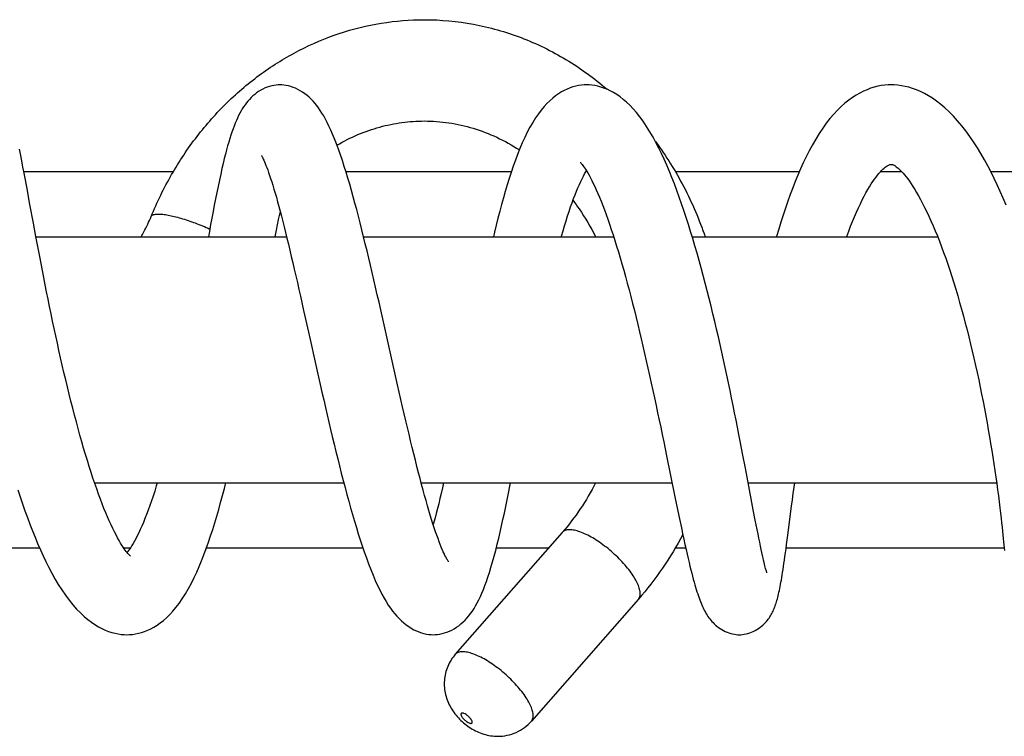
# Model space of a CAD drawing. Header units: millimetres. Extents: x 224 to 1420, y -1347 to 980.
# Tile 34 of 65: x 1145 to 1213, y -473 to -424. Entities that reach past the tile are written whole.
import ezdxf

# ---------------------------------------------------------------- set-up
doc = ezdxf.new("R2010")
doc.units = ezdxf.units.MM
doc.header["$LTSCALE"] = 77.505185
doc.layers.get('0').update_dxf_attribs({"linetype": 'CONTINUOUS'})

msp = doc.modelspace()

# ---------------------------------------------------------------- linework, layer by layer
at = {"color": 6, "linetype": 'CONTINUOUS'}
for p, q in [((1145.232, -434.111), (1155.569, -434.111)), ((1167.497, -434.111), (1178.937, -434.111)), ((1190.27, -434.111), (1198.841, -434.111)), ((1204.459, -434.111), (1205.918, -434.111)), ((1212.079, -434.111), (1218.381, -434.111)), ((1145.431, -435.169), (1145.295, -434.442)), ((1146.064, -438.584), (1145.896, -437.682)), ((1146.069, -438.611), (1163.398, -438.611)), ((1168.721, -438.611), (1186.008, -438.611)), ((1191.44, -438.611), (1208.405, -438.611)), ((1164.355, -442.724), (1164.575, -443.702)), ((1170.139, -444.693), (1169.903, -443.649)), ((1170.841, -447.816), (1170.139, -444.693)), ((1165.37, -447.267), (1165.604, -448.309)), ((1171.073, -448.843), (1170.841, -447.816)), ((1189.466, -452.774), (1189.668, -453.757)), ((1189.668, -453.757), (1190.244, -456.581)), ((1195.117, -454.607), (1194.942, -453.693)), ((1195.518, -456.718), (1195.117, -454.607)), ((1150.122, -455.611), (1167.352, -455.611)), ((1172.7, -455.611), (1190.046, -455.611)), ((1195.308, -455.611), (1212.482, -455.611)), ((1190.244, -456.581), (1190.424, -457.46)), ((1195.662, -457.477), (1195.518, -456.718)), ((1198.047, -459.234), (1198.312, -457.221)), ((1195.798, -458.186), (1195.662, -457.477)), ((1182.456, -459.037), (1175.059, -467.466)), ((1138.029, -460.111), (1146.317, -460.111)), ((1152.132, -460.111), (1152.596, -460.111)), ((1157.858, -460.111), (1168.671, -460.111)), ((1177.894, -460.111), (1181.513, -460.111)), ((1190.269, -460.111), (1190.989, -460.111)), ((1197.93, -460.111), (1213.005, -460.111)), ((1196.606, -461.825), (1196.607, -461.826)), ((1187.717, -463.654), (1180.32, -472.083))]:
    msp.add_line(p, q, dxfattribs=at)
for points in [[(1162.933, -428.111), (1162.811, -428.114), (1162.665, -428.126), (1162.517, -428.147), (1162.368, -428.178), (1162.216, -428.218), (1162.063, -428.269), (1161.911, -428.33), (1161.759, -428.401), (1161.61, -428.482), (1161.464, -428.572), (1161.324, -428.669), (1161.189, -428.773), (1161.062, -428.883), (1160.942, -428.996), (1160.829, -429.114), (1160.721, -429.236), (1160.619, -429.362), (1160.521, -429.493), (1160.426, -429.63), (1160.335, -429.772), (1160.247, -429.92), (1160.163, -430.074), (1160.081, -430.235), (1160, -430.404), (1159.922, -430.58), (1159.844, -430.765), (1159.768, -430.959), (1159.693, -431.162), (1159.618, -431.374), (1159.544, -431.597), (1159.47, -431.831), (1159.396, -432.078), (1159.321, -432.337), (1159.247, -432.61), (1159.17, -432.899), (1159.092, -433.208), (1159.012, -433.54), (1158.927, -433.901), (1158.84, -434.29), (1158.75, -434.702), (1158.66, -435.127), (1158.572, -435.558), (1158.486, -435.99), (1158.4, -436.425), (1158.316, -436.866), (1158.231, -437.315), (1158.146, -437.771), (1158.061, -438.236), (1157.992, -438.611)], [(1169.903, -443.649), (1169.785, -443.13), (1169.668, -442.613), (1169.55, -442.1), (1169.432, -441.59), (1169.314, -441.084), (1169.196, -440.581), (1169.077, -440.081), (1168.958, -439.585), (1168.839, -439.095), (1168.72, -438.61), (1168.601, -438.131), (1168.482, -437.659), (1168.362, -437.194), (1168.242, -436.737), (1168.122, -436.286), (1168.001, -435.843), (1167.879, -435.407), (1167.757, -434.979), (1167.634, -434.559), (1167.509, -434.148), (1167.382, -433.744), (1167.253, -433.344), (1167.119, -432.948), (1166.983, -432.561), (1166.846, -432.192), (1166.712, -431.847), (1166.581, -431.528), (1166.453, -431.234), (1166.327, -430.962), (1166.204, -430.711), (1166.082, -430.479), (1165.962, -430.265), (1165.842, -430.065), (1165.721, -429.878), (1165.599, -429.703), (1165.476, -429.539), (1165.351, -429.385), (1165.223, -429.241), (1165.092, -429.104), (1164.955, -428.974), (1164.811, -428.848), (1164.659, -428.729), (1164.501, -428.618), (1164.34, -428.517), (1164.179, -428.429), (1164.017, -428.351), (1163.855, -428.285), (1163.692, -428.229), (1163.531, -428.184), (1163.372, -428.151), (1163.216, -428.128), (1163.063, -428.114), (1162.933, -428.111)], [(1184.137, -428.111), (1183.973, -428.116), (1183.78, -428.132), (1183.585, -428.16), (1183.389, -428.2), (1183.192, -428.254), (1182.994, -428.32), (1182.795, -428.401), (1182.595, -428.495), (1182.394, -428.605), (1182.194, -428.73), (1181.993, -428.871), (1181.792, -429.029), (1181.591, -429.207), (1181.391, -429.403), (1181.192, -429.619), (1180.997, -429.854), (1180.802, -430.112), (1180.607, -430.395), (1180.413, -430.705), (1180.222, -431.037), (1180.038, -431.387), (1179.86, -431.752), (1179.688, -432.131), (1179.523, -432.52), (1179.364, -432.919), (1179.21, -433.327), (1179.062, -433.742), (1178.918, -434.165), (1178.779, -434.594), (1178.643, -435.031), (1178.511, -435.474), (1178.381, -435.926), (1178.254, -436.385), (1178.128, -436.851), (1178.005, -437.325), (1177.884, -437.806), (1177.765, -438.293), (1177.689, -438.611)], [(1194.942, -453.693), (1194.852, -453.223), (1194.759, -452.747), (1194.665, -452.264), (1194.568, -451.774), (1194.469, -451.278), (1194.368, -450.775), (1194.265, -450.266), (1194.16, -449.752), (1194.052, -449.233), (1193.943, -448.709), (1193.831, -448.183), (1193.717, -447.653), (1193.601, -447.122), (1193.484, -446.591), (1193.365, -446.06), (1193.244, -445.529), (1193.121, -444.998), (1192.996, -444.466), (1192.868, -443.934), (1192.738, -443.401), (1192.606, -442.87), (1192.472, -442.339), (1192.336, -441.811), (1192.197, -441.287), (1192.057, -440.766), (1191.915, -440.251), (1191.771, -439.741), (1191.626, -439.236), (1191.478, -438.737), (1191.328, -438.244), (1191.176, -437.756), (1191.021, -437.274), (1190.864, -436.798), (1190.704, -436.329), (1190.542, -435.866), (1190.376, -435.411), (1190.207, -434.962), (1190.035, -434.522), (1189.86, -434.091), (1189.681, -433.669), (1189.5, -433.26), (1189.315, -432.863), (1189.127, -432.478), (1188.933, -432.1), (1188.728, -431.725), (1188.51, -431.35), (1188.281, -430.982), (1188.045, -430.633), (1187.81, -430.312), (1187.58, -430.024), (1187.353, -429.764), (1187.126, -429.527), (1186.9, -429.312), (1186.673, -429.116), (1186.447, -428.941), (1186.222, -428.785), (1185.998, -428.647), (1185.776, -428.526), (1185.556, -428.422), (1185.338, -428.335), (1185.124, -428.263), (1184.914, -428.205), (1184.708, -428.162), (1184.505, -428.133), (1184.306, -428.116), (1184.137, -428.111)], [(1205.194, -428.111), (1204.99, -428.116), (1204.746, -428.135), (1204.504, -428.168), (1204.261, -428.215), (1204.016, -428.276), (1203.77, -428.353), (1203.522, -428.446), (1203.272, -428.555), (1203.021, -428.682), (1202.767, -428.827), (1202.511, -428.993), (1202.253, -429.179), (1201.994, -429.386), (1201.734, -429.616), (1201.475, -429.869), (1201.217, -430.145), (1200.96, -430.445), (1200.706, -430.769), (1200.456, -431.115), (1200.211, -431.481), (1199.973, -431.866), (1199.743, -432.264), (1199.522, -432.672), (1199.312, -433.086), (1199.113, -433.503), (1198.922, -433.924), (1198.737, -434.351), (1198.558, -434.786), (1198.383, -435.231), (1198.213, -435.686), (1198.046, -436.151), (1197.883, -436.625), (1197.723, -437.107), (1197.567, -437.598), (1197.415, -438.096), (1197.267, -438.601), (1197.264, -438.611)], [(1213.136, -436.422), (1212.936, -435.946), (1212.732, -435.479), (1212.523, -435.022), (1212.311, -434.575), (1212.093, -434.137), (1211.869, -433.708), (1211.638, -433.285), (1211.398, -432.868), (1211.151, -432.461), (1210.894, -432.062), (1210.629, -431.675), (1210.355, -431.3), (1210.075, -430.941), (1209.787, -430.6), (1209.494, -430.278), (1209.2, -429.98), (1208.906, -429.707), (1208.614, -429.46), (1208.326, -429.239), (1208.043, -429.042), (1207.763, -428.867), (1207.486, -428.712), (1207.212, -428.578), (1206.943, -428.462), (1206.677, -428.364), (1206.416, -428.283), (1206.158, -428.219), (1205.903, -428.17), (1205.652, -428.136), (1205.404, -428.117), (1205.194, -428.111)], [(1145.295, -434.442), (1145.232, -434.11), (1145.173, -433.799), (1145.117, -433.51), (1145.065, -433.242), (1145.015, -432.994), (1144.969, -432.762), (1144.924, -432.546)], [(1161.655, -433), (1161.658, -433.006), (1161.667, -433.019), (1161.681, -433.043), (1161.7, -433.077), (1161.724, -433.12), (1161.753, -433.176), (1161.787, -433.245), (1161.826, -433.329), (1161.87, -433.428), (1161.919, -433.544), (1161.972, -433.676), (1162.03, -433.824), (1162.091, -433.989), (1162.156, -434.17), (1162.223, -434.367), (1162.294, -434.579), (1162.367, -434.806), (1162.443, -435.051), (1162.522, -435.312), (1162.604, -435.589), (1162.687, -435.882), (1162.773, -436.189), (1162.861, -436.511), (1162.951, -436.846), (1163.042, -437.194), (1163.135, -437.555), (1163.229, -437.927), (1163.325, -438.312), (1163.422, -438.709), (1163.521, -439.118), (1163.622, -439.538), (1163.723, -439.969), (1163.826, -440.408), (1163.93, -440.856), (1164.035, -441.312), (1164.141, -441.776), (1164.248, -442.246), (1164.355, -442.724)], [(1183.69, -433.468), (1183.695, -433.472), (1183.707, -433.483), (1183.727, -433.503), (1183.753, -433.532), (1183.787, -433.571), (1183.829, -433.622), (1183.877, -433.684), (1183.932, -433.759), (1183.993, -433.846), (1184.059, -433.947), (1184.133, -434.064), (1184.214, -434.199), (1184.303, -434.356), (1184.398, -434.531), (1184.496, -434.721), (1184.597, -434.924), (1184.7, -435.141), (1184.805, -435.372), (1184.913, -435.618), (1185.023, -435.878), (1185.135, -436.153), (1185.249, -436.443), (1185.365, -436.747), (1185.483, -437.066), (1185.602, -437.4), (1185.723, -437.746), (1185.844, -438.106), (1185.966, -438.477), (1186.088, -438.859), (1186.21, -439.252), (1186.333, -439.655), (1186.455, -440.067), (1186.578, -440.489), (1186.701, -440.922), (1186.824, -441.364), (1186.947, -441.817), (1187.07, -442.278), (1187.193, -442.747), (1187.316, -443.222), (1187.437, -443.703), (1187.558, -444.189), (1187.678, -444.679), (1187.797, -445.173), (1187.915, -445.67), (1188.033, -446.172), (1188.149, -446.676), (1188.265, -447.184), (1188.38, -447.695), (1188.494, -448.208), (1188.608, -448.722), (1188.72, -449.236), (1188.83, -449.749), (1188.94, -450.26), (1189.048, -450.769), (1189.154, -451.274), (1189.259, -451.777), (1189.363, -452.277), (1189.466, -452.774)], [(1182.394, -438.611), (1182.404, -438.573), (1182.51, -438.204), (1182.615, -437.848), (1182.72, -437.505), (1182.824, -437.174), (1182.929, -436.855), (1183.033, -436.549), (1183.137, -436.255), (1183.239, -435.975), (1183.341, -435.71), (1183.441, -435.459), (1183.54, -435.223), (1183.637, -435.001), (1183.732, -434.793), (1183.824, -434.601), (1183.913, -434.426), (1183.996, -434.27), (1184.073, -434.133), (1184.123, -434.049)], [(1202.114, -438.611), (1202.123, -438.587), (1202.255, -438.228), (1202.387, -437.881), (1202.52, -437.547), (1202.654, -437.225), (1202.788, -436.914), (1202.924, -436.613), (1203.06, -436.325), (1203.195, -436.054), (1203.324, -435.803), (1203.451, -435.57), (1203.575, -435.352), (1203.697, -435.149), (1203.815, -434.96), (1203.93, -434.787), (1204.04, -434.63), (1204.145, -434.487), (1204.247, -434.356), (1204.347, -434.236), (1204.443, -434.128), (1204.534, -434.032), (1204.62, -433.948), (1204.702, -433.874), (1204.778, -433.811), (1204.849, -433.758), (1204.913, -433.714), (1204.97, -433.68), (1205.02, -433.655), (1205.062, -433.637), (1205.098, -433.625), (1205.129, -433.617), (1205.161, -433.613), (1205.195, -433.611)], [(1205.195, -433.611), (1205.229, -433.613), (1205.259, -433.617), (1205.287, -433.624), (1205.316, -433.633), (1205.349, -433.646), (1205.388, -433.665), (1205.434, -433.691), (1205.487, -433.725), (1205.546, -433.767), (1205.61, -433.817), (1205.68, -433.876), (1205.755, -433.945), (1205.836, -434.025), (1205.925, -434.117), (1206.019, -434.222), (1206.119, -434.34), (1206.225, -434.471), (1206.335, -434.615), (1206.45, -434.774), (1206.57, -434.948), (1206.694, -435.136), (1206.821, -435.337), (1206.95, -435.552), (1207.083, -435.783), (1207.221, -436.033), (1207.363, -436.301), (1207.506, -436.583), (1207.651, -436.878), (1207.796, -437.188), (1207.943, -437.511), (1208.089, -437.847), (1208.236, -438.195), (1208.383, -438.555), (1208.529, -438.925), (1208.674, -439.306), (1208.817, -439.697), (1208.96, -440.097), (1209.102, -440.506), (1209.243, -440.926), (1209.382, -441.354), (1209.52, -441.792), (1209.657, -442.239), (1209.793, -442.694), (1209.926, -443.155), (1210.058, -443.623), (1210.188, -444.096), (1210.314, -444.573), (1210.439, -445.053), (1210.561, -445.537), (1210.68, -446.024), (1210.797, -446.514), (1210.912, -447.007), (1211.024, -447.503), (1211.133, -448.001), (1211.24, -448.5), (1211.345, -449), (1211.446, -449.499), (1211.544, -449.996), (1211.639, -450.489), (1211.731, -450.98), (1211.82, -451.467), (1211.906, -451.951), (1211.989, -452.431), (1212.069, -452.908), (1212.147, -453.381), (1212.221, -453.85), (1212.292, -454.313), (1212.361, -454.77), (1212.426, -455.221), (1212.489, -455.663), (1212.548, -456.094), (1212.604, -456.515), (1212.657, -456.931), (1212.708, -457.339), (1212.754, -457.719), (1212.794, -458.064), (1212.829, -458.38), (1212.862, -458.676), (1212.892, -458.954), (1212.918, -459.215), (1212.943, -459.459), (1212.965, -459.686), (1212.985, -459.898), (1213.003, -460.097), (1213.02, -460.285)], [(1145.896, -437.682), (1145.656, -436.385), (1145.431, -435.169)], [(1162.598, -438.611), (1162.69, -438.164), (1162.769, -437.783), (1162.848, -437.415), (1162.927, -437.059), (1162.964, -436.895)], [(1152.609, -460.681), (1152.609, -460.681), (1152.599, -460.673), (1152.58, -460.657), (1152.553, -460.633), (1152.518, -460.599), (1152.476, -460.556), (1152.427, -460.501), (1152.372, -460.435), (1152.31, -460.358), (1152.243, -460.269), (1152.17, -460.166), (1152.091, -460.051), (1152.007, -459.921), (1151.918, -459.776), (1151.82, -459.61), (1151.715, -459.422), (1151.604, -459.216), (1151.492, -458.996), (1151.377, -458.763), (1151.259, -458.514), (1151.14, -458.251), (1151.018, -457.973), (1150.896, -457.682), (1150.772, -457.379), (1150.648, -457.063), (1150.523, -456.734), (1150.396, -456.392), (1150.269, -456.036), (1150.141, -455.667), (1150.012, -455.285), (1149.882, -454.892), (1149.753, -454.488), (1149.624, -454.073), (1149.495, -453.65), (1149.367, -453.217), (1149.239, -452.777), (1149.112, -452.328), (1148.986, -451.872), (1148.861, -451.409), (1148.736, -450.938), (1148.612, -450.46), (1148.489, -449.975), (1148.366, -449.485), (1148.245, -448.99), (1148.125, -448.492), (1148.007, -447.99), (1147.89, -447.487), (1147.775, -446.983), (1147.661, -446.477), (1147.549, -445.97), (1147.438, -445.463), (1147.329, -444.955), (1147.221, -444.447), (1147.115, -443.939), (1147.01, -443.432), (1146.907, -442.927), (1146.806, -442.424), (1146.707, -441.925), (1146.609, -441.431), (1146.514, -440.943), (1146.42, -440.46), (1146.329, -439.983), (1146.239, -439.512), (1146.151, -439.045), (1146.064, -438.584)], [(1164.575, -443.702), (1164.911, -445.21), (1165.025, -445.72), (1165.37, -447.267)], [(1165.604, -448.309), (1165.722, -448.831), (1165.841, -449.354), (1165.96, -449.877), (1166.08, -450.398), (1166.2, -450.917), (1166.321, -451.434), (1166.438, -451.929)], [(1171.754, -451.794), (1171.646, -451.334), (1171.533, -450.848), (1171.419, -450.354), (1171.304, -449.855), (1171.189, -449.351), (1171.073, -448.843)], [(1166.438, -451.929), (1166.555, -452.421), (1166.678, -452.932), (1166.802, -453.441), (1166.927, -453.948), (1167.053, -454.451), (1167.18, -454.949), (1167.308, -455.443), (1167.436, -455.93), (1167.564, -456.411), (1167.694, -456.884), (1167.823, -457.349), (1167.954, -457.807), (1168.086, -458.257), (1168.218, -458.699), (1168.352, -459.133), (1168.488, -459.559), (1168.625, -459.977), (1168.766, -460.39), (1168.91, -460.8), (1169.06, -461.207), (1169.215, -461.609), (1169.372, -461.996), (1169.529, -462.363), (1169.684, -462.704), (1169.835, -463.019), (1169.985, -463.309), (1170.132, -463.578), (1170.278, -463.826), (1170.425, -464.058), (1170.572, -464.273), (1170.719, -464.474), (1170.868, -464.661), (1171.019, -464.835), (1171.174, -464.999), (1171.332, -465.152), (1171.495, -465.295), (1171.664, -465.429), (1171.838, -465.553), (1172.015, -465.665), (1172.191, -465.763), (1172.368, -465.848), (1172.544, -465.921), (1172.72, -465.982), (1172.894, -466.03), (1173.066, -466.067), (1173.235, -466.092), (1173.401, -466.106), (1173.539, -466.11)], [(1174.593, -461.067), (1174.594, -461.067), (1174.59, -461.063), (1174.58, -461.049), (1174.564, -461.026), (1174.542, -460.992), (1174.514, -460.947), (1174.48, -460.89), (1174.441, -460.819), (1174.396, -460.734), (1174.343, -460.63), (1174.286, -460.51), (1174.225, -460.376), (1174.161, -460.229), (1174.093, -460.066), (1174.02, -459.885), (1173.944, -459.687), (1173.864, -459.472), (1173.781, -459.241), (1173.696, -458.994), (1173.608, -458.731), (1173.517, -458.452), (1173.424, -458.159), (1173.33, -457.851), (1173.234, -457.529), (1173.136, -457.195), (1173.037, -456.847), (1172.936, -456.486), (1172.834, -456.112), (1172.73, -455.725), (1172.625, -455.326), (1172.518, -454.915), (1172.411, -454.492), (1172.302, -454.06), (1172.193, -453.618), (1172.082, -453.167), (1171.972, -452.709), (1171.861, -452.245), (1171.754, -451.794)], [(1152.349, -466.111), (1152.528, -466.106), (1152.735, -466.089), (1152.944, -466.059), (1153.154, -466.015), (1153.365, -465.959), (1153.578, -465.888), (1153.792, -465.802), (1154.007, -465.701), (1154.223, -465.584), (1154.44, -465.45), (1154.658, -465.299), (1154.877, -465.128), (1155.096, -464.936), (1155.316, -464.722), (1155.534, -464.488), (1155.748, -464.233), (1155.963, -463.953), (1156.18, -463.641), (1156.401, -463.293), (1156.619, -462.92), (1156.823, -462.539), (1157.011, -462.161), (1157.188, -461.782), (1157.356, -461.395), (1157.521, -460.996), (1157.683, -460.583), (1157.841, -460.157), (1157.995, -459.722), (1158.145, -459.281), (1158.289, -458.834), (1158.431, -458.38), (1158.569, -457.919), (1158.705, -457.449), (1158.838, -456.972), (1158.968, -456.487), (1159.097, -455.997), (1159.195, -455.611)], [(1154.455, -455.611), (1154.391, -455.824), (1154.278, -456.183), (1154.166, -456.531), (1154.053, -456.866), (1153.941, -457.189), (1153.828, -457.5), (1153.716, -457.797), (1153.605, -458.081), (1153.495, -458.351), (1153.386, -458.606), (1153.278, -458.846), (1153.173, -459.072), (1153.069, -459.284), (1152.969, -459.478), (1152.874, -459.652), (1152.785, -459.807), (1152.7, -459.949), (1152.619, -460.076), (1152.543, -460.19), (1152.472, -460.289), (1152.407, -460.375), (1152.365, -460.427)], [(1174.254, -455.611), (1174.174, -455.963), (1174.087, -456.341), (1174, -456.706), (1173.914, -457.059), (1173.83, -457.398), (1173.746, -457.723), (1173.664, -458.032), (1173.583, -458.326), (1173.533, -458.501)], [(1173.539, -466.11), (1173.674, -466.107), (1173.833, -466.093), (1173.994, -466.07), (1174.156, -466.036), (1174.32, -465.991), (1174.485, -465.935), (1174.65, -465.867), (1174.815, -465.789), (1174.977, -465.699), (1175.137, -465.599), (1175.292, -465.488), (1175.444, -465.368), (1175.59, -465.239), (1175.73, -465.102), (1175.865, -464.957), (1175.993, -464.805), (1176.117, -464.645), (1176.237, -464.476), (1176.353, -464.297), (1176.466, -464.108), (1176.576, -463.91), (1176.684, -463.699), (1176.79, -463.475), (1176.895, -463.238), (1176.999, -462.986), (1177.103, -462.718), (1177.207, -462.434), (1177.311, -462.131), (1177.416, -461.806), (1177.524, -461.458), (1177.633, -461.085), (1177.742, -460.691), (1177.851, -460.282), (1177.956, -459.865), (1178.059, -459.446), (1178.159, -459.023), (1178.257, -458.594), (1178.354, -458.155), (1178.451, -457.708), (1178.548, -457.253), (1178.643, -456.793), (1178.737, -456.328), (1178.831, -455.857), (1178.88, -455.611)], [(1198.312, -457.221), (1198.369, -456.789), (1198.427, -456.35), (1198.487, -455.904), (1198.527, -455.611)], [(1144.811, -456.09), (1144.973, -456.582), (1145.137, -457.069), (1145.305, -457.547), (1145.475, -458.017), (1145.648, -458.479), (1145.824, -458.933), (1146.004, -459.378), (1146.187, -459.814), (1146.373, -460.24), (1146.563, -460.656), (1146.756, -461.06), (1146.955, -461.457), (1147.162, -461.85), (1147.381, -462.242), (1147.613, -462.633), (1147.856, -463.015), (1148.105, -463.379), (1148.359, -463.72), (1148.616, -464.039), (1148.877, -464.334), (1149.14, -464.605), (1149.4, -464.847), (1149.654, -465.061), (1149.904, -465.25), (1150.149, -465.415), (1150.39, -465.56), (1150.627, -465.686), (1150.86, -465.793), (1151.09, -465.883), (1151.315, -465.957), (1151.536, -466.015), (1151.753, -466.059), (1151.965, -466.089), (1152.175, -466.106), (1152.349, -466.111)], [(1190.424, -457.46), (1190.513, -457.887), (1190.601, -458.309), (1190.688, -458.724), (1190.774, -459.128), (1190.857, -459.514), (1190.937, -459.88), (1191.014, -460.224), (1191.086, -460.545), (1191.155, -460.842), (1191.22, -461.119), (1191.282, -461.378), (1191.342, -461.622), (1191.4, -461.852), (1191.457, -462.069), (1191.511, -462.275), (1191.565, -462.47), (1191.617, -462.654), (1191.668, -462.828), (1191.718, -462.993), (1191.767, -463.149), (1191.815, -463.296), (1191.862, -463.436), (1191.909, -463.569), (1191.955, -463.695), (1192.002, -463.816), (1192.048, -463.932), (1192.096, -464.044), (1192.144, -464.153), (1192.194, -464.259), (1192.245, -464.362), (1192.297, -464.463), (1192.351, -464.561), (1192.408, -464.657), (1192.467, -464.751), (1192.528, -464.843), (1192.593, -464.933), (1192.66, -465.021), (1192.73, -465.108), (1192.804, -465.192), (1192.881, -465.275), (1192.965, -465.358), (1193.054, -465.44), (1193.15, -465.522), (1193.254, -465.602), (1193.363, -465.679), (1193.479, -465.752), (1193.598, -465.82), (1193.721, -465.882), (1193.847, -465.937), (1193.973, -465.984), (1194.1, -466.024), (1194.227, -466.057), (1194.353, -466.081), (1194.477, -466.098), (1194.6, -466.108), (1194.701, -466.11)], [(1196.607, -461.826), (1196.604, -461.818), (1196.598, -461.803), (1196.591, -461.781), (1196.58, -461.75), (1196.567, -461.709), (1196.552, -461.659), (1196.534, -461.599), (1196.514, -461.528), (1196.491, -461.445), (1196.466, -461.35), (1196.438, -461.239), (1196.407, -461.113), (1196.372, -460.97), (1196.335, -460.81), (1196.295, -460.633), (1196.252, -460.437), (1196.205, -460.221), (1196.155, -459.982), (1196.102, -459.723), (1196.045, -459.445), (1195.986, -459.15), (1195.925, -458.842), (1195.862, -458.521), (1195.798, -458.186)], [(1194.701, -466.11), (1194.8, -466.108), (1194.918, -466.099), (1195.039, -466.083), (1195.162, -466.059), (1195.285, -466.029), (1195.409, -465.99), (1195.534, -465.944), (1195.657, -465.89), (1195.78, -465.829), (1195.899, -465.761), (1196.014, -465.688), (1196.123, -465.61), (1196.227, -465.528), (1196.324, -465.443), (1196.415, -465.357), (1196.497, -465.272), (1196.57, -465.19), (1196.635, -465.111), (1196.695, -465.034), (1196.751, -464.957), (1196.803, -464.879), (1196.852, -464.801), (1196.899, -464.722), (1196.943, -464.642), (1196.985, -464.562), (1197.025, -464.479), (1197.063, -464.395), (1197.1, -464.308), (1197.136, -464.219), (1197.17, -464.128), (1197.203, -464.034), (1197.235, -463.939), (1197.266, -463.841), (1197.295, -463.74), (1197.324, -463.636), (1197.353, -463.528), (1197.381, -463.416), (1197.409, -463.299), (1197.436, -463.178), (1197.463, -463.052), (1197.49, -462.92), (1197.518, -462.782), (1197.545, -462.638), (1197.572, -462.488), (1197.6, -462.33), (1197.628, -462.164), (1197.657, -461.99), (1197.686, -461.805), (1197.717, -461.61), (1197.748, -461.404), (1197.78, -461.185), (1197.814, -460.953), (1197.848, -460.708), (1197.884, -460.449), (1197.922, -460.175), (1197.961, -459.885), (1198.047, -459.234)]]:
    msp.add_lwpolyline(points, dxfattribs=at)
for points, knots in [([(1154.033, -437.209), (1154.441, -436.217), (1155.379, -434.294), (1157.145, -431.642), (1159.231, -429.289), (1161.6, -427.285), (1164.208, -425.674), (1167.003, -424.493), (1169.928, -423.773), (1171.925, -423.611), (1172.92, -423.611)], [0, 0, 0, 0, 0.130454, 0.259257, 0.386285, 0.511557, 0.635235, 0.757602, 0.879041, 1, 1, 1, 1]), ([(1172.92, -423.611), (1174.055, -423.611), (1176.336, -423.822), (1179.652, -424.759), (1182.776, -426.286), (1184.664, -427.657), (1185.549, -428.418)], [0, 0, 0, 0, 0.246988, 0.49525, 0.745943, 1, 1, 1, 1]), ([(1166.879, -432.279), (1167.346, -432.007), (1168.307, -431.525), (1169.816, -430.998), (1171.359, -430.681), (1172.401, -430.611), (1172.92, -430.611)], [0, 0, 0, 0, 0.256257, 0.507308, 0.754628, 1, 1, 1, 1]), ([(1172.92, -430.611), (1173.487, -430.611), (1174.628, -430.696), (1176.313, -431.075), (1177.954, -431.705), (1178.989, -432.28), (1179.489, -432.604)], [0, 0, 0, 0, 0.244556, 0.491426, 0.742689, 1, 1, 1, 1]), ([(1188.899, -432.034), (1189.632, -433.024), (1190.949, -435.139), (1191.928, -437.429), (1192.334, -438.61)], [0, 0, 0, 0, 0.496472, 1, 1, 1, 1]), ([(1183.196, -436.095), (1183.342, -436.29), (1183.918, -437.092), (1184.421, -437.946), (1184.756, -438.61)], [0, 0, 0, 0, 0.24671, 1, 1, 1, 1]), ([(1153.351, -438.612), (1153.415, -438.5), (1153.664, -438.044), (1153.884, -437.571), (1154.033, -437.209)], [0, 0, 0, 0, 0.24757, 1, 1, 1, 1]), ([(1154.033, -437.209), (1154.039, -437.195), (1154.055, -437.168), (1154.091, -437.133), (1154.138, -437.104), (1154.221, -437.07), (1154.354, -437.045), (1154.468, -437.039), (1154.532, -437.039)], [0, 0, 0, 0, 0.082286, 0.170414, 0.269136, 0.381819, 0.655966, 1, 1, 1, 1]), ([(1154.532, -437.039), (1154.635, -437.039), (1154.861, -437.056), (1155.227, -437.112), (1155.643, -437.203), (1156.271, -437.374), (1157.099, -437.654), (1157.761, -437.927), (1158.094, -438.078)], [0, 0, 0, 0, 0.082669, 0.182468, 0.297342, 0.424872, 0.706041, 1, 1, 1, 1]), ([(1184.756, -455.612), (1184.441, -456.235), (1183.745, -457.429), (1182.904, -458.526), (1182.456, -459.037)], [0, 0, 0, 0, 0.506567, 1, 1, 1, 1]), ([(1182.957, -458.855), (1182.904, -458.855), (1182.804, -458.861), (1182.664, -458.895), (1182.546, -458.952), (1182.482, -459.007), (1182.456, -459.037)], [0, 0, 0, 0, 0.28866, 0.546387, 0.779974, 1, 1, 1, 1]), ([(1187.717, -463.654), (1187.741, -463.627), (1187.783, -463.565), (1187.824, -463.457), (1187.843, -463.334), (1187.842, -463.141), (1187.782, -462.866), (1187.638, -462.509), (1187.42, -462.119), (1187.135, -461.706), (1186.79, -461.283), (1186.26, -460.714), (1185.668, -460.187), (1185.039, -459.723), (1184.571, -459.424), (1184.119, -459.181), (1183.696, -459), (1183.313, -458.887), (1183.068, -458.855), (1182.957, -458.855)], [0, 0, 0, 0, 0.01473, 0.030183, 0.046972, 0.065534, 0.108942, 0.161409, 0.222616, 0.291508, 0.366575, 0.446012, 0.609773, 0.689952, 0.766228, 0.836732, 0.899862, 0.954489, 1, 1, 1, 1]), ([(1190.788, -459.185), (1190.362, -459.99), (1189.423, -461.544), (1188.311, -462.978), (1187.717, -463.654)], [0, 0, 0, 0, 0.5029, 1, 1, 1, 1]), ([(1175.059, -467.466), (1174.95, -467.591), (1174.751, -467.858), (1174.447, -468.447), (1174.251, -469.263), (1174.323, -470.097), (1174.528, -470.725), (1174.821, -471.315), (1175.232, -471.839), (1175.721, -472.283), (1176.124, -472.573), (1176.557, -472.813), (1177.017, -472.993), (1177.499, -473.105), (1177.829, -473.131), (1177.994, -473.131)], [0, 0, 0, 0, 0.062786, 0.125564, 0.250648, 0.375507, 0.437932, 0.500208, 0.624874, 0.687758, 0.750478, 0.812841, 0.875094, 0.937468, 1, 1, 1, 1]), ([(1175.56, -467.284), (1175.508, -467.284), (1175.407, -467.29), (1175.268, -467.324), (1175.149, -467.381), (1175.085, -467.436), (1175.059, -467.466)], [0, 0, 0, 0, 0.28866, 0.546387, 0.779974, 1, 1, 1, 1]), ([(1180.32, -472.083), (1180.344, -472.056), (1180.386, -471.995), (1180.427, -471.887), (1180.447, -471.763), (1180.446, -471.57), (1180.386, -471.295), (1180.241, -470.938), (1180.023, -470.548), (1179.738, -470.136), (1179.394, -469.712), (1178.863, -469.143), (1178.272, -468.617), (1177.642, -468.152), (1177.175, -467.854), (1176.723, -467.61), (1176.299, -467.429), (1175.916, -467.316), (1175.672, -467.284), (1175.56, -467.284)], [0, 0, 0, 0, 0.01473, 0.030183, 0.046972, 0.065534, 0.108942, 0.161409, 0.222616, 0.291508, 0.366575, 0.446012, 0.609773, 0.689952, 0.766228, 0.836732, 0.899862, 0.954489, 1, 1, 1, 1]), ([(1177.994, -473.131), (1178.212, -473.131), (1178.651, -473.085), (1179.279, -472.88), (1179.851, -472.547), (1180.176, -472.248), (1180.32, -472.083)], [0, 0, 0, 0, 0.249691, 0.49968, 0.749811, 1, 1, 1, 1])]:
    msp.add_open_spline(points, degree=3, knots=knots, dxfattribs=at)
at = {"color": 7, "linetype": 'CONTINUOUS'}
for points in [[(1175.536, -471.526), (1175.522, -471.526), (1175.495, -471.529), (1175.461, -471.551), (1175.445, -471.589), (1175.447, -471.635), (1175.463, -471.689), (1175.494, -471.75), (1175.537, -471.816), (1175.591, -471.885), (1175.655, -471.953), (1175.748, -472.041), (1175.869, -472.133), (1175.994, -472.202), (1176.086, -472.232), (1176.126, -472.238), (1176.145, -472.238)], [(1176.145, -472.238), (1176.159, -472.238), (1176.186, -472.235), (1176.22, -472.213), (1176.236, -472.176), (1176.234, -472.13), (1176.217, -472.076), (1176.187, -472.014), (1176.144, -471.948), (1176.09, -471.88), (1176.026, -471.811), (1175.933, -471.724), (1175.812, -471.632), (1175.687, -471.563), (1175.595, -471.532), (1175.555, -471.526), (1175.536, -471.526)]]:
    msp.add_open_spline(points, degree=3, knots=[0, 0, 0, 0, 0.038667, 0.070589, 0.102793, 0.142173, 0.191985, 0.252699, 0.323281, 0.401844, 0.485959, 0.572869, 0.743344, 0.891098, 0.951031, 1, 1, 1, 1], dxfattribs=at)

doc.saveas('drawing.dxf')
